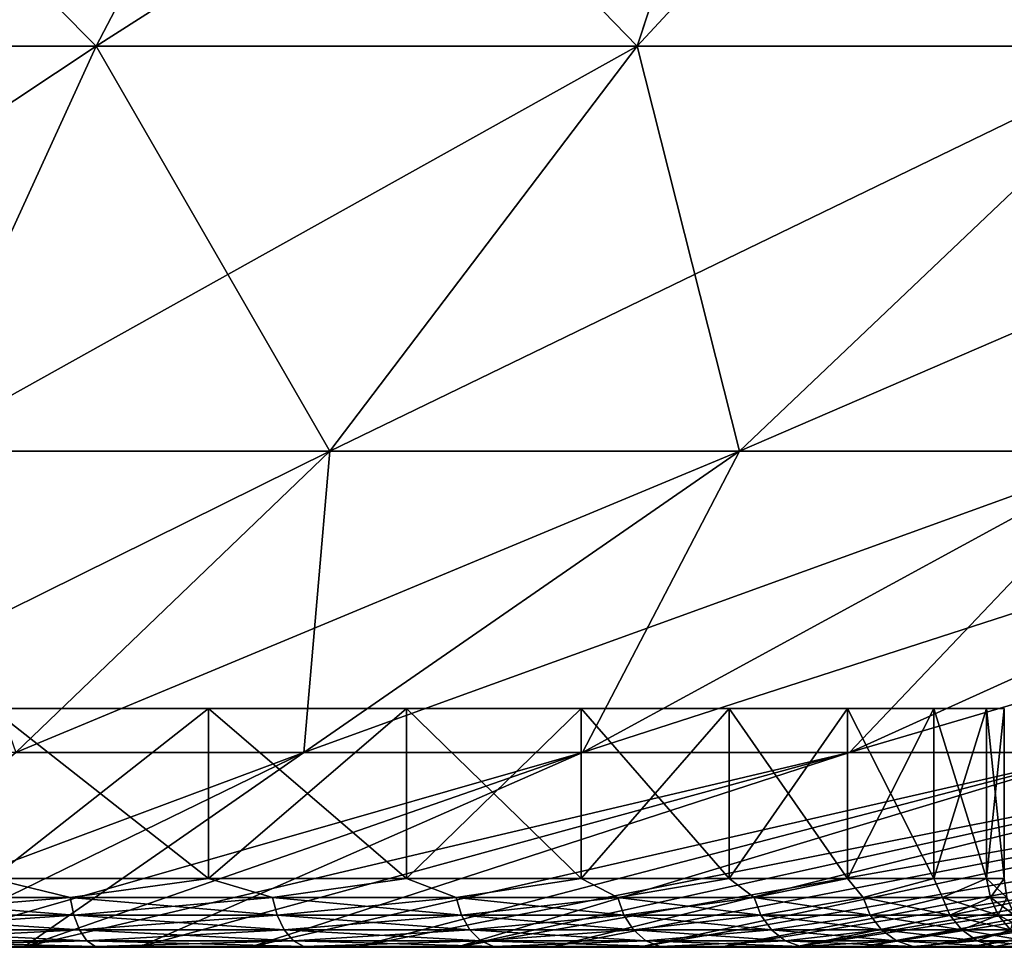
# Model space of a CAD drawing. Header units: metres. Extents: x -109 to 109, y -505 to 40.
# Tile 72 of 256: x -74.34 to -71.5, y -108.23 to -105.55. Entities that reach past the tile are written whole.
import ezdxf

# ---------------------------------------------------------------- set-up
doc = ezdxf.new("R2010")
doc.units = ezdxf.units.M
doc.layers.add('solid_K244224000C74', color=7, linetype='CONTINUOUS')

msp = doc.modelspace()

# ---------------------------------------------------------------- linework, layer by layer
at = {"layer": 'solid_K244224000C74'}
for points in [[(-71.211044, -104.168777, -19.65679), (-71.0327, -105.622948, -15.796722), (-72.559029, -105.622948, -16.244894)], [(-72.142059, -104.35881, -19.441658), (-71.211044, -104.168777, -19.65679), (-72.559029, -105.622948, -16.244894)], [(-71.211044, -104.168777, 19.65679), (-72.559029, -105.622948, 16.244894), (-71.0327, -105.622948, 15.796722)], [(-71.211044, -104.168777, 19.65679), (-72.142067, -104.35881, 19.441656), (-72.559029, -105.622948, 16.244894)], [(-72.142059, -104.35881, -19.441658), (-72.559029, -105.622948, -16.244894), (-74.121056, -105.622948, -16.545948)], [(-73.574448, -104.576103, -19.194635), (-72.142059, -104.35881, -19.441658), (-74.121056, -105.622948, -16.545948)], [(-72.142067, -104.35881, 19.441656), (-73.574448, -104.576103, 19.194635), (-72.559029, -105.622948, 16.244894)], [(-75.028831, -104.70752, -19.044703), (-73.574448, -104.576103, -19.194635), (-74.121056, -105.622948, -16.545948)], [(-73.574448, -104.576103, 19.194635), (-75.028831, -104.70752, 19.044703), (-74.121056, -105.622948, 16.545948)], [(-73.574448, -104.576103, 19.194635), (-74.121056, -105.622948, 16.545948), (-72.559029, -105.622948, 16.244894)], [(-75.028831, -104.70752, -19.044703), (-74.121056, -105.622948, -16.545948), (-75.704613, -105.622948, -16.697161)], [(-75.028831, -104.70752, 19.044703), (-75.704613, -105.622948, 16.697161), (-74.121056, -105.622948, 16.545948)], [(-74.121056, -105.622948, -16.545948), (-74.656784, -106.793419, -12.819849), (-75.883736, -106.793419, -12.937008)], [(-75.704613, -105.622948, -16.697161), (-74.121056, -105.622948, -16.545948), (-75.883736, -106.793419, -12.937008)], [(-74.121056, -105.622948, 16.545948), (-75.704613, -105.622948, 16.697161), (-74.656784, -106.793419, 12.819849)], [(-72.559029, -105.622948, -16.244894), (-73.446526, -106.793419, -12.586591), (-74.656784, -106.793419, -12.819849)], [(-74.121056, -105.622948, -16.545948), (-72.559029, -105.622948, -16.244894), (-74.656784, -106.793419, -12.819849)], [(-74.121056, -105.622948, 16.545948), (-74.656784, -106.793419, 12.819849), (-73.446526, -106.793419, 12.586591)], [(-72.559029, -105.622948, 16.244894), (-74.121056, -105.622948, 16.545948), (-73.446526, -106.793419, 12.586591)], [(-71.0327, -105.622948, -15.796722), (-72.263924, -106.793419, -12.239347), (-73.446526, -106.793419, -12.586591)], [(-72.559029, -105.622948, -16.244894), (-71.0327, -105.622948, -15.796722), (-73.446526, -106.793419, -12.586591)], [(-72.559029, -105.622948, 16.244894), (-73.446526, -106.793419, 12.586591), (-72.263924, -106.793419, 12.239347)], [(-71.0327, -105.622948, 15.796722), (-72.559029, -105.622948, 16.244894), (-72.263924, -106.793419, 12.239347)], [(-69.555885, -105.622948, -15.205494), (-71.119675, -106.793419, -11.78126), (-72.263924, -106.793419, -12.239347)], [(-71.0327, -105.622948, -15.796722), (-69.555885, -105.622948, -15.205494), (-72.263924, -106.793419, -12.239347)], [(-71.0327, -105.622948, 15.796722), (-72.263924, -106.793419, 12.239347), (-71.119675, -106.793419, 11.78126)], [(-73.446526, -106.793419, -12.586591), (-74.353004, -107.663673, -8.850045), (-75.203972, -107.663673, -9.014057)], [(-74.656784, -106.793419, -12.819849), (-73.446526, -106.793419, -12.586591), (-75.203972, -107.663673, -9.014057)], [(-73.446526, -106.793419, 12.586591), (-74.656784, -106.793419, 12.819849), (-74.353004, -107.663673, 8.850045)], [(-72.263924, -106.793419, -12.239347), (-73.521477, -107.663673, -8.605886), (-74.353004, -107.663673, -8.850045)], [(-73.446526, -106.793419, -12.586591), (-72.263924, -106.793419, -12.239347), (-74.353004, -107.663673, -8.850045)], [(-73.446526, -106.793419, 12.586591), (-74.353004, -107.663673, 8.850045), (-73.521477, -107.663673, 8.605886)], [(-71.119675, -106.793419, -11.78126), (-72.716919, -107.663673, -8.283792), (-73.521477, -107.663673, -8.605886)], [(-72.263924, -106.793419, -12.239347), (-71.119675, -106.793419, -11.78126), (-73.521477, -107.663673, -8.605886)], [(-72.263924, -106.793419, 12.239347), (-73.521477, -107.663673, 8.605886), (-72.716919, -107.663673, 8.283792)], [(-72.263924, -106.793419, 12.239347), (-73.446526, -106.793419, 12.586591), (-73.521477, -107.663673, 8.605886)], [(-70.024162, -106.793419, -11.216482), (-71.946625, -107.663673, -7.886677), (-72.716919, -107.663673, -8.283792)], [(-71.119675, -106.793419, -11.78126), (-70.024162, -106.793419, -11.216482), (-72.716919, -107.663673, -8.283792)], [(-71.119675, -106.793419, 11.78126), (-72.716919, -107.663673, 8.283792), (-71.946625, -107.663673, 7.886677)], [(-71.119675, -106.793419, 11.78126), (-72.263924, -106.793419, 12.239347), (-72.716919, -107.663673, 8.283792)], [(-68.987289, -106.793419, -10.550126), (-71.217567, -107.663673, -7.41814), (-71.946625, -107.663673, -7.886677)], [(-70.024162, -106.793419, -11.216482), (-68.987289, -106.793419, -10.550126), (-71.946625, -107.663673, -7.886677)], [(-70.024162, -106.793419, 11.216482), (-71.946625, -107.663673, 7.886677), (-71.217567, -107.663673, 7.41814)], [(-70.024162, -106.793419, 11.216482), (-71.119675, -106.793419, 11.78126), (-71.946625, -107.663673, 7.886677)], [(-71.5, -107.537003), (-81.5, -107.537003), (-81.449112, -107.537003, -0.711501)], [(-71.550888, -107.537003, 0.711501), (-81.5, -107.537003), (-71.5, -107.537003)], [(-81.449112, -107.537003, 0.711501), (-81.5, -107.537003), (-71.550888, -107.537003, 0.711501)], [(-71.550888, -107.537003, -0.711501), (-81.449112, -107.537003, -0.711501), (-81.297508, -107.537003, -1.408403)], [(-71.5, -107.537003), (-81.449112, -107.537003, -0.711501), (-71.550888, -107.537003, -0.711501)], [(-81.449112, -107.537003, 0.711501), (-71.550888, -107.537003, 0.711501), (-71.702492, -107.537003, 1.408403)], [(-81.449112, -107.537003, 0.711501), (-71.702492, -107.537003, 1.408403), (-81.297508, -107.537003, 1.408403)], [(-71.702492, -107.537003, -1.408403), (-81.297508, -107.537003, -1.408403), (-81.048134, -107.537003, -2.077092)], [(-71.550888, -107.537003, -0.711501), (-81.297508, -107.537003, -1.408403), (-71.702492, -107.537003, -1.408403)], [(-81.297508, -107.537003, 1.408403), (-71.702492, -107.537003, 1.408403), (-71.951866, -107.537003, 2.077092)], [(-81.297508, -107.537003, 1.408403), (-71.951866, -107.537003, 2.077092), (-81.048134, -107.537003, 2.077092)], [(-71.951866, -107.537003, -2.077092), (-81.048134, -107.537003, -2.077092), (-80.706253, -107.537003, -2.703165)], [(-71.702492, -107.537003, -1.408403), (-81.048134, -107.537003, -2.077092), (-71.951866, -107.537003, -2.077092)], [(-81.048134, -107.537003, 2.077092), (-71.951866, -107.537003, 2.077092), (-72.293747, -107.537003, 2.703165)], [(-81.048134, -107.537003, 2.077092), (-72.293747, -107.537003, 2.703165), (-80.706253, -107.537003, 2.703165)], [(-72.293747, -107.537003, -2.703165), (-80.706253, -107.537003, -2.703165), (-80.27858, -107.537003, -3.274453)], [(-71.951866, -107.537003, -2.077092), (-80.706253, -107.537003, -2.703165), (-72.293747, -107.537003, -2.703165)], [(-80.706253, -107.537003, 2.703165), (-72.293747, -107.537003, 2.703165), (-72.72142, -107.537003, 3.274453)], [(-80.706253, -107.537003, 2.703165), (-72.72142, -107.537003, 3.274453), (-80.27858, -107.537003, 3.274453)], [(-72.72142, -107.537003, -3.274453), (-80.27858, -107.537003, -3.274453), (-79.774307, -107.537003, -3.778738)], [(-72.293747, -107.537003, -2.703165), (-80.27858, -107.537003, -3.274453), (-72.72142, -107.537003, -3.274453)], [(-80.27858, -107.537003, 3.274453), (-72.72142, -107.537003, 3.274453), (-73.225693, -107.537003, 3.778738)], [(-80.27858, -107.537003, 3.274453), (-73.225693, -107.537003, 3.778738), (-79.774307, -107.537003, 3.778738)], [(-73.225693, -107.537003, -3.778738), (-79.774307, -107.537003, -3.778738), (-79.202995, -107.537003, -4.206398)], [(-72.72142, -107.537003, -3.274453), (-79.774307, -107.537003, -3.778738), (-73.225693, -107.537003, -3.778738)], [(-79.774307, -107.537003, 3.778738), (-73.225693, -107.537003, 3.778738), (-73.797005, -107.537003, 4.206398)], [(-79.774307, -107.537003, 3.778738), (-73.797005, -107.537003, 4.206398), (-79.202995, -107.537003, 4.206398)], [(-73.797005, -107.537003, -4.206398), (-79.202995, -107.537003, -4.206398), (-78.577263, -107.537003, -4.548069)], [(-73.225693, -107.537003, -3.778738), (-79.202995, -107.537003, -4.206398), (-73.797005, -107.537003, -4.206398)], [(-79.202995, -107.537003, 4.206398), (-73.797005, -107.537003, 4.206398), (-74.422737, -107.537003, 4.548069)], [(-73.797005, -107.537003, -4.206398), (-78.577263, -107.537003, -4.548069), (-74.422737, -107.537003, -4.548069)], [(-74.422951, -108.027771, 4.548172), (-74.422737, -107.537003, 4.548069), (-73.797005, -107.537003, 4.206398)], [(-73.796822, -108.027771, 4.206285), (-74.422951, -108.027771, 4.548172), (-73.797005, -107.537003, 4.206398)], [(-74.422913, -108.027771, -4.548153), (-73.796783, -108.027771, -4.206261), (-74.422737, -107.537003, -4.548069)], [(-73.796783, -108.027771, -4.206261), (-73.797005, -107.537003, -4.206398), (-74.422737, -107.537003, -4.548069)], [(-73.225685, -108.027771, -3.778739), (-73.225693, -107.537003, -3.778738), (-73.797005, -107.537003, -4.206398)], [(-73.796783, -108.027771, -4.206261), (-73.225685, -108.027771, -3.778739), (-73.797005, -107.537003, -4.206398)], [(-73.796822, -108.027771, 4.206285), (-73.797005, -107.537003, 4.206398), (-73.225693, -107.537003, 3.778738)], [(-73.225723, -108.027771, 3.778769), (-73.796822, -108.027771, 4.206285), (-73.225693, -107.537003, 3.778738)], [(-73.225723, -108.027771, 3.778769), (-73.225693, -107.537003, 3.778738), (-72.72142, -107.537003, 3.274453)], [(-72.721275, -108.027771, 3.274328), (-73.225723, -108.027771, 3.778769), (-72.72142, -107.537003, 3.274453)], [(-72.721245, -108.027771, -3.274296), (-72.72142, -107.537003, -3.274453), (-73.225693, -107.537003, -3.778738)], [(-73.225685, -108.027771, -3.778739), (-72.721245, -108.027771, -3.274296), (-73.225693, -107.537003, -3.778738)], [(-72.293732, -108.027771, -2.703198), (-72.293747, -107.537003, -2.703165), (-72.72142, -107.537003, -3.274453)], [(-72.721245, -108.027771, -3.274296), (-72.293732, -108.027771, -2.703198), (-72.72142, -107.537003, -3.274453)], [(-72.721275, -108.027771, 3.274328), (-72.72142, -107.537003, 3.274453), (-72.293747, -107.537003, 2.703165)], [(-72.293755, -108.027771, 2.703236), (-72.721275, -108.027771, 3.274328), (-72.293747, -107.537003, 2.703165)], [(-72.293755, -108.027771, 2.703236), (-72.293747, -107.537003, 2.703165), (-71.951866, -107.537003, 2.077092)], [(-71.951859, -108.027771, 2.077114), (-72.293755, -108.027771, 2.703236), (-71.951866, -107.537003, 2.077092)], [(-71.951836, -108.027771, -2.07707), (-71.951866, -107.537003, -2.077092), (-72.293747, -107.537003, -2.703165)], [(-72.293732, -108.027771, -2.703198), (-71.951836, -108.027771, -2.07707), (-72.293747, -107.537003, -2.703165)], [(-71.702538, -108.027771, -1.408659), (-71.702492, -107.537003, -1.408403), (-71.951866, -107.537003, -2.077092)], [(-71.951836, -108.027771, -2.07707), (-71.702538, -108.027771, -1.408659), (-71.951866, -107.537003, -2.077092)], [(-71.951859, -108.027771, 2.077114), (-71.951866, -107.537003, 2.077092), (-71.702492, -107.537003, 1.408403)], [(-71.702545, -108.027771, 1.408693), (-71.951859, -108.027771, 2.077114), (-71.702492, -107.537003, 1.408403)], [(-71.702545, -108.027771, 1.408693), (-71.702492, -107.537003, 1.408403), (-71.550888, -107.537003, 0.711501)], [(-71.550896, -108.027771, 0.711585), (-71.702545, -108.027771, 1.408693), (-71.550888, -107.537003, 0.711501)], [(-71.702538, -108.027771, -1.408659), (-71.550896, -108.027771, -0.711572), (-71.702492, -107.537003, -1.408403)], [(-71.550896, -108.027771, -0.711572), (-71.550888, -107.537003, -0.711501), (-71.702492, -107.537003, -1.408403)], [(-71.550896, -108.027771, -0.711572), (-71.5, -108.027771), (-71.550888, -107.537003, -0.711501)], [(-71.550896, -108.027771, 0.711585), (-71.5, -107.537003), (-71.5, -108.027771)], [(-71.550896, -108.027771, 0.711585), (-71.550888, -107.537003, 0.711501), (-71.5, -107.537003)], [(-71.5, -108.027771), (-71.5, -107.537003), (-71.550888, -107.537003, -0.711501)], [(-75.029137, -108.226677, 5.009409), (-73.521477, -107.663673, 8.605886), (-74.353004, -107.663673, 8.850045)], [(-75.029137, -108.226677, 5.009409), (-74.675514, -108.226677, 4.891716), (-73.521477, -107.663673, 8.605886)], [(-75.029068, -108.226677, -5.009391), (-74.353004, -107.663673, -8.850045), (-73.521477, -107.663673, -8.605886)], [(-74.675453, -108.226677, -4.891693), (-75.029068, -108.226677, -5.009391), (-73.521477, -107.663673, -8.605886)], [(-74.675514, -108.226677, 4.891716), (-74.331192, -108.226677, 4.749095), (-73.521477, -107.663673, 8.605886)], [(-74.675453, -108.226677, -4.891693), (-73.521477, -107.663673, -8.605886), (-72.716919, -107.663673, -8.283792)], [(-74.331131, -108.226677, -4.749068), (-74.675453, -108.226677, -4.891693), (-72.716919, -107.663673, -8.283792)], [(-74.331192, -108.226677, 4.749095), (-72.716919, -107.663673, 8.283792), (-73.521477, -107.663673, 8.605886)], [(-74.331192, -108.226677, 4.749095), (-73.997925, -108.226677, 4.582274), (-72.716919, -107.663673, 8.283792)], [(-74.331131, -108.226677, -4.749068), (-72.716919, -107.663673, -8.283792), (-71.946625, -107.663673, -7.886677)], [(-73.997864, -108.226677, -4.582243), (-74.331131, -108.226677, -4.749068), (-71.946625, -107.663673, -7.886677)], [(-73.997925, -108.226677, 4.582274), (-71.946625, -107.663673, 7.886677), (-72.716919, -107.663673, 8.283792)], [(-73.997925, -108.226677, 4.582274), (-73.677399, -108.226677, 4.392103), (-71.946625, -107.663673, 7.886677)], [(-73.677345, -108.226677, -4.392066), (-73.997864, -108.226677, -4.582243), (-71.946625, -107.663673, -7.886677)], [(-73.677399, -108.226677, 4.392103), (-71.217567, -107.663673, 7.41814), (-71.946625, -107.663673, 7.886677)], [(-73.677399, -108.226677, 4.392103), (-73.371262, -108.226677, 4.179549), (-71.217567, -107.663673, 7.41814)], [(-73.677345, -108.226677, -4.392066), (-71.946625, -107.663673, -7.886677), (-71.217567, -107.663673, -7.41814)], [(-73.371208, -108.226677, -4.179508), (-73.677345, -108.226677, -4.392066), (-71.217567, -107.663673, -7.41814)], [(-73.371262, -108.226677, 4.179549), (-73.08107, -108.226677, 3.945697), (-71.217567, -107.663673, 7.41814)], [(-73.371208, -108.226677, -4.179508), (-71.217567, -107.663673, -7.41814), (-70.536346, -107.663673, -6.882423)], [(-73.081017, -108.226677, -3.945652), (-73.371208, -108.226677, -4.179508), (-70.536346, -107.663673, -6.882423)], [(-73.08107, -108.226677, 3.945697), (-70.536346, -107.663673, 6.882423), (-71.217567, -107.663673, 7.41814)], [(-73.08107, -108.226677, 3.945697), (-72.808296, -108.226677, 3.691739), (-70.536346, -107.663673, 6.882423)], [(-73.081017, -108.226677, -3.945652), (-70.536346, -107.663673, -6.882423), (-69.909134, -107.663673, -6.284378)], [(-72.80825, -108.226677, -3.691692), (-73.081017, -108.226677, -3.945652), (-69.909134, -107.663673, -6.284378)], [(-72.808296, -108.226677, 3.691739), (-69.909134, -107.663673, 6.284378), (-70.536346, -107.663673, 6.882423)], [(-72.808296, -108.226677, 3.691739), (-72.554337, -108.226677, 3.41897), (-69.909134, -107.663673, 6.284378)], [(-72.554291, -108.226677, -3.418922), (-72.80825, -108.226677, -3.691692), (-69.909134, -107.663673, -6.284378)], [(-72.554337, -108.226677, 3.41897), (-69.341614, -107.663673, 5.62942), (-69.909134, -107.663673, 6.284378)], [(-72.554337, -108.226677, 3.41897), (-72.32048, -108.226677, 3.128781), (-69.341614, -107.663673, 5.62942)], [(-72.554291, -108.226677, -3.418922), (-69.909134, -107.663673, -6.284378), (-69.341614, -107.663673, -5.62942)], [(-72.320442, -108.226677, -3.12873), (-72.554291, -108.226677, -3.418922), (-69.341614, -107.663673, -5.62942)], [(-72.32048, -108.226677, 3.128781), (-72.107925, -108.226677, 2.822647), (-69.341614, -107.663673, 5.62942)], [(-72.320442, -108.226677, -3.12873), (-69.341614, -107.663673, -5.62942), (-68.838913, -107.663673, -4.923481)], [(-72.107895, -108.226677, -2.822592), (-72.320442, -108.226677, -3.12873), (-68.838913, -107.663673, -4.923481)], [(-72.107925, -108.226677, 2.822647), (-68.838913, -107.663673, 4.923481), (-69.341614, -107.663673, 5.62942)], [(-72.107925, -108.226677, 2.822647), (-71.917755, -108.226677, 2.50213), (-68.838913, -107.663673, 4.923481)], [(-72.107895, -108.226677, -2.822592), (-68.838913, -107.663673, -4.923481), (-68.405594, -107.663673, -4.172955)], [(-71.917717, -108.226677, -2.502067), (-72.107895, -108.226677, -2.822592), (-68.405594, -107.663673, -4.172955)], [(-71.917755, -108.226677, 2.50213), (-68.405594, -107.663673, 4.172955), (-68.838913, -107.663673, 4.923481)], [(-71.917755, -108.226677, 2.50213), (-71.750931, -108.226677, 2.168857), (-68.405594, -107.663673, 4.172955)], [(-71.7509, -108.226677, -2.16879), (-71.917717, -108.226677, -2.502067), (-68.405594, -107.663673, -4.172955)], [(-71.750931, -108.226677, 2.168857), (-68.045586, -107.663673, 3.384637), (-68.405594, -107.663673, 4.172955)], [(-71.750931, -108.226677, 2.168857), (-71.608299, -108.226677, 1.824528), (-68.045586, -107.663673, 3.384637)], [(-71.7509, -108.226677, -2.16879), (-68.405594, -107.663673, -4.172955), (-68.045586, -107.663673, -3.384637)], [(-71.608276, -108.226677, -1.82446), (-71.7509, -108.226677, -2.16879), (-68.045586, -107.663673, -3.384637)], [(-71.608299, -108.226677, 1.824528), (-71.490601, -108.226677, 1.470895), (-68.045586, -107.663673, 3.384637)], [(-71.608276, -108.226677, -1.82446), (-68.045586, -107.663673, -3.384637), (-67.762138, -107.663673, -2.565668)], [(-71.490585, -108.226677, -1.470834), (-71.608276, -108.226677, -1.82446), (-67.762138, -107.663673, -2.565668)], [(-74.196136, -108.08268, -4.446249), (-74.422913, -108.027771, -4.548153), (-74.823029, -108.08268, -4.718546)], [(-74.823029, -108.08268, 4.718546), (-74.422951, -108.027771, 4.548172), (-74.196136, -108.08268, 4.446249)], [(-74.196136, -108.08268, 4.446249), (-74.422951, -108.027771, 4.548172), (-73.796822, -108.027771, 4.206285)], [(-74.196136, -108.08268, -4.446249), (-73.796783, -108.027771, -4.206261), (-74.422913, -108.027771, -4.548153)], [(-73.612167, -108.08268, -4.091128), (-73.796783, -108.027771, -4.206261), (-74.196136, -108.08268, -4.446249)], [(-74.196136, -108.08268, 4.446249), (-73.796822, -108.027771, 4.206285), (-73.612167, -108.08268, 4.091128)], [(-73.612167, -108.08268, 4.091128), (-73.796822, -108.027771, 4.206285), (-73.225723, -108.027771, 3.778769)], [(-73.612167, -108.08268, -4.091128), (-73.225685, -108.027771, -3.778739), (-73.796783, -108.027771, -4.206261)], [(-73.081985, -108.08268, -3.659796), (-73.225685, -108.027771, -3.778739), (-73.612167, -108.08268, -4.091128)], [(-73.612167, -108.08268, 4.091128), (-73.225723, -108.027771, 3.778769), (-73.081985, -108.08268, 3.659796)], [(-73.081985, -108.08268, 3.659796), (-73.225723, -108.027771, 3.778769), (-72.721275, -108.027771, 3.274328)], [(-73.081985, -108.08268, -3.659796), (-72.721245, -108.027771, -3.274296), (-73.225685, -108.027771, -3.778739)], [(-72.615479, -108.08268, -3.16029), (-72.721245, -108.027771, -3.274296), (-73.081985, -108.08268, -3.659796)], [(-73.081985, -108.08268, 3.659796), (-72.721275, -108.027771, 3.274328), (-72.615479, -108.08268, 3.16029)], [(-72.615479, -108.08268, 3.16029), (-72.721275, -108.027771, 3.274328), (-72.293755, -108.027771, 2.703236)], [(-72.615479, -108.08268, -3.16029), (-72.293732, -108.027771, -2.703198), (-72.721245, -108.027771, -3.274296)], [(-72.221336, -108.08268, -2.601913), (-72.293732, -108.027771, -2.703198), (-72.615479, -108.08268, -3.16029)], [(-72.615479, -108.08268, 3.16029), (-72.293755, -108.027771, 2.703236), (-72.221336, -108.08268, 2.601913)], [(-72.221336, -108.08268, 2.601913), (-72.293755, -108.027771, 2.703236), (-71.951859, -108.027771, 2.077114)], [(-72.221336, -108.08268, -2.601913), (-71.951836, -108.027771, -2.07707), (-72.293732, -108.027771, -2.703198)], [(-71.906891, -108.08268, -1.995067), (-71.951836, -108.027771, -2.07707), (-72.221336, -108.08268, -2.601913)], [(-72.221336, -108.08268, 2.601913), (-71.951859, -108.027771, 2.077114), (-71.906891, -108.08268, 1.995067)], [(-71.906891, -108.08268, 1.995067), (-71.951859, -108.027771, 2.077114), (-71.702545, -108.027771, 1.408693)], [(-71.906891, -108.08268, -1.995067), (-71.702538, -108.027771, -1.408659), (-71.951836, -108.027771, -2.07707)], [(-71.678017, -108.08268, -1.351057), (-71.702538, -108.027771, -1.408659), (-71.906891, -108.08268, -1.995067)], [(-71.906891, -108.08268, 1.995067), (-71.702545, -108.027771, 1.408693), (-71.678017, -108.08268, 1.351057)], [(-71.678017, -108.08268, 1.351057), (-71.702545, -108.027771, 1.408693), (-71.550896, -108.027771, 0.711585)], [(-71.678017, -108.08268, -1.351057), (-71.550896, -108.027771, -0.711572), (-71.702538, -108.027771, -1.408659)], [(-71.538956, -108.08268, -0.68188), (-71.550896, -108.027771, -0.711572), (-71.678017, -108.08268, -1.351057)], [(-71.678017, -108.08268, 1.351057), (-71.550896, -108.027771, 0.711585), (-71.538956, -108.08268, 0.68188)], [(-71.492317, -108.08268), (-71.5, -108.027771), (-71.550896, -108.027771, -0.711572)], [(-71.538956, -108.08268, 0.68188), (-71.550896, -108.027771, 0.711585), (-71.5, -108.027771)], [(-71.538956, -108.08268, -0.68188), (-71.492317, -108.08268), (-71.550896, -108.027771, -0.711572)], [(-71.538956, -108.08268, 0.68188), (-71.5, -108.027771), (-71.492317, -108.08268)], [(-74.823029, -108.08268, 4.718546), (-74.196136, -108.08268, 4.446249), (-74.815453, -108.133606, 4.739853)], [(-74.823029, -108.08268, -4.718546), (-74.815453, -108.133606, -4.739853), (-74.185738, -108.133606, -4.466327)], [(-74.196136, -108.08268, -4.446249), (-74.823029, -108.08268, -4.718546), (-74.185738, -108.133606, -4.466327)], [(-74.196136, -108.08268, 4.446249), (-74.185738, -108.133606, 4.466327), (-74.815453, -108.133606, 4.739853)], [(-74.196136, -108.08268, 4.446249), (-73.612167, -108.08268, 4.091128), (-74.185738, -108.133606, 4.466327)], [(-74.196136, -108.08268, -4.446249), (-74.185738, -108.133606, -4.466327), (-73.599129, -108.133606, -4.109602)], [(-73.612167, -108.08268, -4.091128), (-74.196136, -108.08268, -4.446249), (-73.599129, -108.133606, -4.109602)], [(-73.612167, -108.08268, 4.091128), (-73.599129, -108.133606, 4.109602), (-74.185738, -108.133606, 4.466327)], [(-73.612167, -108.08268, 4.091128), (-73.081985, -108.08268, 3.659796), (-73.599129, -108.133606, 4.109602)], [(-73.612167, -108.08268, -4.091128), (-73.599129, -108.133606, -4.109602), (-73.066551, -108.133606, -3.676322)], [(-73.081985, -108.08268, -3.659796), (-73.612167, -108.08268, -4.091128), (-73.066551, -108.133606, -3.676322)], [(-73.081985, -108.08268, 3.659796), (-73.066551, -108.133606, 3.676322), (-73.599129, -108.133606, 4.109602)], [(-73.081985, -108.08268, 3.659796), (-72.615479, -108.08268, 3.16029), (-73.066551, -108.133606, 3.676322)], [(-73.081985, -108.08268, -3.659796), (-73.066551, -108.133606, -3.676322), (-72.597939, -108.133606, -3.17456)], [(-72.615479, -108.08268, -3.16029), (-73.081985, -108.08268, -3.659796), (-72.597939, -108.133606, -3.17456)], [(-72.615479, -108.08268, 3.16029), (-72.597939, -108.133606, 3.17456), (-73.066551, -108.133606, 3.676322)], [(-72.615479, -108.08268, 3.16029), (-72.221336, -108.08268, 2.601913), (-72.597939, -108.133606, 3.17456)], [(-72.615479, -108.08268, -3.16029), (-72.597939, -108.133606, -3.17456), (-72.202019, -108.133606, -2.613662)], [(-72.221336, -108.08268, -2.601913), (-72.615479, -108.08268, -3.16029), (-72.202019, -108.133606, -2.613662)], [(-72.221336, -108.08268, 2.601913), (-72.202019, -108.133606, 2.613662), (-72.597939, -108.133606, 3.17456)], [(-72.221336, -108.08268, 2.601913), (-71.906891, -108.08268, 1.995067), (-72.202019, -108.133606, 2.613662)], [(-72.221336, -108.08268, -2.601913), (-72.202019, -108.133606, -2.613662), (-71.886154, -108.133606, -2.004076)], [(-71.906891, -108.08268, -1.995067), (-72.221336, -108.08268, -2.601913), (-71.886154, -108.133606, -2.004076)], [(-71.906891, -108.08268, 1.995067), (-71.886154, -108.133606, 2.004076), (-72.202019, -108.133606, 2.613662)], [(-71.906891, -108.08268, 1.995067), (-71.678017, -108.08268, 1.351057), (-71.886154, -108.133606, 2.004076)], [(-71.906891, -108.08268, -1.995067), (-71.886154, -108.133606, -2.004076), (-71.656242, -108.133606, -1.357158)], [(-71.678017, -108.08268, -1.351057), (-71.906891, -108.08268, -1.995067), (-71.656242, -108.133606, -1.357158)], [(-71.678017, -108.08268, 1.351057), (-71.656242, -108.133606, 1.357158), (-71.886154, -108.133606, 2.004076)], [(-71.678017, -108.08268, 1.351057), (-71.538956, -108.08268, 0.68188), (-71.656242, -108.133606, 1.357158)], [(-71.678017, -108.08268, -1.351057), (-71.656242, -108.133606, -1.357158), (-71.516556, -108.133606, -0.684959)], [(-71.538956, -108.08268, -0.68188), (-71.678017, -108.08268, -1.351057), (-71.516556, -108.133606, -0.684959)], [(-71.538956, -108.08268, 0.68188), (-71.516556, -108.133606, 0.684959), (-71.656242, -108.133606, 1.357158)], [(-71.538956, -108.08268, -0.68188), (-71.469704, -108.133606), (-71.492317, -108.08268)], [(-71.538956, -108.08268, -0.68188), (-71.516556, -108.133606, -0.684959), (-71.469704, -108.133606)], [(-71.538956, -108.08268, 0.68188), (-71.492317, -108.08268), (-71.516556, -108.133606, 0.684959)], [(-71.492317, -108.08268), (-71.469704, -108.133606), (-71.516556, -108.133606, 0.684959)], [(-74.815453, -108.133606, 4.739853), (-74.185738, -108.133606, 4.466327), (-74.803474, -108.176315, 4.773571)], [(-74.815453, -108.133606, -4.739853), (-74.803474, -108.176315, -4.773571), (-74.169273, -108.176315, -4.4981)], [(-74.185738, -108.133606, -4.466327), (-74.815453, -108.133606, -4.739853), (-74.169273, -108.176315, -4.4981)], [(-74.185738, -108.133606, 4.466327), (-74.169273, -108.176315, 4.4981), (-74.803474, -108.176315, 4.773571)], [(-74.185738, -108.133606, 4.466327), (-73.599129, -108.133606, 4.109602), (-74.169273, -108.176315, 4.4981)], [(-74.185738, -108.133606, -4.466327), (-74.169273, -108.176315, -4.4981), (-73.578491, -108.176315, -4.138837)], [(-73.599129, -108.133606, -4.109602), (-74.185738, -108.133606, -4.466327), (-73.578491, -108.176315, -4.138837)], [(-73.599129, -108.133606, 4.109602), (-73.578491, -108.176315, 4.138837), (-74.169273, -108.176315, 4.4981)], [(-73.599129, -108.133606, 4.109602), (-73.066551, -108.133606, 3.676322), (-73.578491, -108.176315, 4.138837)], [(-73.599129, -108.133606, -4.109602), (-73.578491, -108.176315, -4.138837), (-73.04213, -108.176315, -3.702475)], [(-73.066551, -108.133606, -3.676322), (-73.599129, -108.133606, -4.109602), (-73.04213, -108.176315, -3.702475)], [(-73.066551, -108.133606, 3.676322), (-73.04213, -108.176315, 3.702475), (-73.578491, -108.176315, 4.138837)], [(-73.066551, -108.133606, 3.676322), (-72.597939, -108.133606, 3.17456), (-73.04213, -108.176315, 3.702475)], [(-73.066551, -108.133606, -3.676322), (-73.04213, -108.176315, -3.702475), (-72.570183, -108.176315, -3.197144)], [(-72.597939, -108.133606, -3.17456), (-73.066551, -108.133606, -3.676322), (-72.570183, -108.176315, -3.197144)], [(-72.597939, -108.133606, 3.17456), (-72.570183, -108.176315, 3.197144), (-73.04213, -108.176315, 3.702475)], [(-72.597939, -108.133606, 3.17456), (-72.202019, -108.133606, 2.613662), (-72.570183, -108.176315, 3.197144)], [(-72.597939, -108.133606, -3.17456), (-72.570183, -108.176315, -3.197144), (-72.17144, -108.176315, -2.632255)], [(-72.202019, -108.133606, -2.613662), (-72.597939, -108.133606, -3.17456), (-72.17144, -108.176315, -2.632255)], [(-72.202019, -108.133606, 2.613662), (-72.17144, -108.176315, 2.632255), (-72.570183, -108.176315, 3.197144)], [(-72.202019, -108.133606, 2.613662), (-71.886154, -108.133606, 2.004076), (-72.17144, -108.176315, 2.632255)], [(-72.202019, -108.133606, -2.613662), (-72.17144, -108.176315, -2.632255), (-71.853333, -108.176315, -2.018333)], [(-71.886154, -108.133606, -2.004076), (-72.202019, -108.133606, -2.613662), (-71.853333, -108.176315, -2.018333)], [(-71.886154, -108.133606, 2.004076), (-71.853333, -108.176315, 2.018333), (-72.17144, -108.176315, 2.632255)], [(-71.886154, -108.133606, 2.004076), (-71.656242, -108.133606, 1.357158), (-71.853333, -108.176315, 2.018333)], [(-71.886154, -108.133606, -2.004076), (-71.853333, -108.176315, -2.018333), (-71.62178, -108.176315, -1.366813)], [(-71.656242, -108.133606, -1.357158), (-71.886154, -108.133606, -2.004076), (-71.62178, -108.176315, -1.366813)], [(-71.656242, -108.133606, 1.357158), (-71.62178, -108.176315, 1.366813), (-71.853333, -108.176315, 2.018333)], [(-71.656242, -108.133606, 1.357158), (-71.516556, -108.133606, 0.684959), (-71.62178, -108.176315, 1.366813)], [(-71.656242, -108.133606, -1.357158), (-71.62178, -108.176315, -1.366813), (-71.481102, -108.176315, -0.689831)], [(-71.516556, -108.133606, -0.684959), (-71.656242, -108.133606, -1.357158), (-71.481102, -108.176315, -0.689831)], [(-71.516556, -108.133606, 0.684959), (-71.481102, -108.176315, 0.689831), (-71.62178, -108.176315, 1.366813)], [(-71.516556, -108.133606, -0.684959), (-71.433914, -108.176315), (-71.469704, -108.133606)], [(-71.516556, -108.133606, -0.684959), (-71.481102, -108.176315, -0.689831), (-71.433914, -108.176315)], [(-71.516556, -108.133606, 0.684959), (-71.469704, -108.133606), (-71.481102, -108.176315, 0.689831)], [(-74.803474, -108.176315, 4.773571), (-74.169273, -108.176315, 4.4981), (-74.78801, -108.207497, 4.817085)], [(-74.803474, -108.176315, -4.773571), (-74.78801, -108.207497, -4.817085), (-74.148026, -108.207497, -4.539102)], [(-74.169273, -108.176315, -4.4981), (-74.803474, -108.176315, -4.773571), (-74.148026, -108.207497, -4.539102)], [(-74.169273, -108.176315, 4.4981), (-74.148026, -108.207497, 4.539102), (-74.78801, -108.207497, 4.817085)], [(-74.169273, -108.176315, 4.4981), (-73.578491, -108.176315, 4.138837), (-74.148026, -108.207497, 4.539102)], [(-74.169273, -108.176315, -4.4981), (-74.148026, -108.207497, -4.539102), (-73.551857, -108.207497, -4.176564)], [(-73.578491, -108.176315, -4.138837), (-74.169273, -108.176315, -4.4981), (-73.551857, -108.207497, -4.176564)], [(-73.578491, -108.176315, 4.138837), (-73.551857, -108.207497, 4.176564), (-74.148026, -108.207497, 4.539102)], [(-73.578491, -108.176315, 4.138837), (-73.04213, -108.176315, 3.702475), (-73.551857, -108.207497, 4.176564)], [(-73.578491, -108.176315, -4.138837), (-73.551857, -108.207497, -4.176564), (-73.010612, -108.207497, -3.736225)], [(-73.04213, -108.176315, -3.702475), (-73.578491, -108.176315, -4.138837), (-73.010612, -108.207497, -3.736225)], [(-73.04213, -108.176315, 3.702475), (-73.010612, -108.207497, 3.736225), (-73.551857, -108.207497, 4.176564)], [(-73.04213, -108.176315, 3.702475), (-72.570183, -108.176315, 3.197144), (-73.010612, -108.207497, 3.736225)], [(-73.04213, -108.176315, -3.702475), (-73.010612, -108.207497, -3.736225), (-72.534363, -108.207497, -3.226287)], [(-72.570183, -108.176315, -3.197144), (-73.04213, -108.176315, -3.702475), (-72.534363, -108.207497, -3.226287)], [(-72.570183, -108.176315, 3.197144), (-72.534363, -108.207497, 3.226287), (-73.010612, -108.207497, 3.736225)], [(-72.570183, -108.176315, 3.197144), (-72.17144, -108.176315, 2.632255), (-72.534363, -108.207497, 3.226287)], [(-72.570183, -108.176315, -3.197144), (-72.534363, -108.207497, -3.226287), (-72.131981, -108.207497, -2.656249)], [(-72.17144, -108.176315, -2.632255), (-72.570183, -108.176315, -3.197144), (-72.131981, -108.207497, -2.656249)], [(-72.17144, -108.176315, 2.632255), (-72.131981, -108.207497, 2.656249), (-72.534363, -108.207497, 3.226287)], [(-72.17144, -108.176315, 2.632255), (-71.853333, -108.176315, 2.018333), (-72.131981, -108.207497, 2.656249)], [(-72.17144, -108.176315, -2.632255), (-72.131981, -108.207497, -2.656249), (-71.810974, -108.207497, -2.036731)], [(-71.853333, -108.176315, -2.018333), (-72.17144, -108.176315, -2.632255), (-71.810974, -108.207497, -2.036731)], [(-71.853333, -108.176315, 2.018333), (-71.810974, -108.207497, 2.036731), (-72.131981, -108.207497, 2.656249)], [(-71.853333, -108.176315, 2.018333), (-71.62178, -108.176315, 1.366813), (-71.810974, -108.207497, 2.036731)], [(-71.853333, -108.176315, -2.018333), (-71.810974, -108.207497, -2.036731), (-71.577316, -108.207497, -1.379272)], [(-71.62178, -108.176315, -1.366813), (-71.853333, -108.176315, -2.018333), (-71.577316, -108.207497, -1.379272)], [(-71.62178, -108.176315, 1.366813), (-71.577316, -108.207497, 1.379272), (-71.810974, -108.207497, 2.036731)], [(-71.62178, -108.176315, 1.366813), (-71.481102, -108.176315, 0.689831), (-71.577316, -108.207497, 1.379272)], [(-71.62178, -108.176315, -1.366813), (-71.577316, -108.207497, -1.379272), (-71.435356, -108.207497, -0.69612)], [(-71.481102, -108.176315, -0.689831), (-71.62178, -108.176315, -1.366813), (-71.435356, -108.207497, -0.69612)], [(-71.481102, -108.176315, 0.689831), (-71.435356, -108.207497, 0.69612), (-71.577316, -108.207497, 1.379272)], [(-74.78801, -108.207497, 4.817085), (-74.148026, -108.207497, 4.539102), (-74.770264, -108.224731, 4.867015)], [(-74.78801, -108.207497, -4.817085), (-74.770264, -108.224731, -4.867015), (-74.12365, -108.224731, -4.586151)], [(-74.148026, -108.207497, -4.539102), (-74.78801, -108.207497, -4.817085), (-74.12365, -108.224731, -4.586151)], [(-74.148026, -108.207497, 4.539102), (-74.12365, -108.224731, 4.586151), (-74.770264, -108.224731, 4.867015)], [(-74.770264, -108.224731, -4.867015), (-74.675453, -108.226677, -4.891693), (-74.331131, -108.226677, -4.749068)], [(-74.12365, -108.224731, -4.586151), (-74.770264, -108.224731, -4.867015), (-74.331131, -108.226677, -4.749068)], [(-74.770264, -108.224731, 4.867015), (-74.12365, -108.224731, 4.586151), (-74.675514, -108.226677, 4.891716)], [(-74.12365, -108.224731, 4.586151), (-74.331192, -108.226677, 4.749095), (-74.675514, -108.226677, 4.891716)], [(-74.12365, -108.224731, 4.586151), (-73.997925, -108.226677, 4.582274), (-74.331192, -108.226677, 4.749095)], [(-74.12365, -108.224731, -4.586151), (-74.331131, -108.226677, -4.749068), (-73.997864, -108.226677, -4.582243)], [(-74.148026, -108.207497, 4.539102), (-73.551857, -108.207497, 4.176564), (-74.12365, -108.224731, 4.586151)], [(-74.148026, -108.207497, -4.539102), (-74.12365, -108.224731, -4.586151), (-73.521301, -108.224731, -4.219855)], [(-73.551857, -108.207497, -4.176564), (-74.148026, -108.207497, -4.539102), (-73.521301, -108.224731, -4.219855)], [(-73.551857, -108.207497, 4.176564), (-73.521301, -108.224731, 4.219855), (-74.12365, -108.224731, 4.586151)], [(-74.12365, -108.224731, -4.586151), (-73.997864, -108.226677, -4.582243), (-73.677345, -108.226677, -4.392066)], [(-73.521301, -108.224731, -4.219855), (-74.12365, -108.224731, -4.586151), (-73.677345, -108.226677, -4.392066)], [(-74.12365, -108.224731, 4.586151), (-73.521301, -108.224731, 4.219855), (-73.997925, -108.226677, 4.582274)], [(-73.521301, -108.224731, 4.219855), (-73.677399, -108.226677, 4.392103), (-73.997925, -108.226677, 4.582274)], [(-73.521301, -108.224731, 4.219855), (-73.371262, -108.226677, 4.179549), (-73.677399, -108.226677, 4.392103)], [(-73.521301, -108.224731, -4.219855), (-73.677345, -108.226677, -4.392066), (-73.371208, -108.226677, -4.179508)], [(-73.551857, -108.207497, 4.176564), (-73.010612, -108.207497, 3.736225), (-73.521301, -108.224731, 4.219855)], [(-73.551857, -108.207497, -4.176564), (-73.521301, -108.224731, -4.219855), (-72.974442, -108.224731, -3.774952)], [(-73.010612, -108.207497, -3.736225), (-73.551857, -108.207497, -4.176564), (-72.974442, -108.224731, -3.774952)], [(-73.010612, -108.207497, 3.736225), (-72.974442, -108.224731, 3.774952), (-73.521301, -108.224731, 4.219855)], [(-73.521301, -108.224731, -4.219855), (-73.371208, -108.226677, -4.179508), (-73.081017, -108.226677, -3.945652)], [(-72.974442, -108.224731, -3.774952), (-73.521301, -108.224731, -4.219855), (-73.081017, -108.226677, -3.945652)], [(-73.521301, -108.224731, 4.219855), (-72.974442, -108.224731, 3.774952), (-73.371262, -108.226677, 4.179549)], [(-72.974442, -108.224731, 3.774952), (-73.08107, -108.226677, 3.945697), (-73.371262, -108.226677, 4.179549)], [(-72.974442, -108.224731, 3.774952), (-72.808296, -108.226677, 3.691739), (-73.08107, -108.226677, 3.945697)], [(-72.974442, -108.224731, -3.774952), (-73.081017, -108.226677, -3.945652), (-72.80825, -108.226677, -3.691692)], [(-73.010612, -108.207497, 3.736225), (-72.534363, -108.207497, 3.226287), (-72.974442, -108.224731, 3.774952)], [(-73.010612, -108.207497, -3.736225), (-72.974442, -108.224731, -3.774952), (-72.493256, -108.224731, -3.259728)], [(-72.534363, -108.207497, -3.226287), (-73.010612, -108.207497, -3.736225), (-72.493256, -108.224731, -3.259728)], [(-72.534363, -108.207497, 3.226287), (-72.493256, -108.224731, 3.259728), (-72.974442, -108.224731, 3.774952)], [(-72.974442, -108.224731, -3.774952), (-72.80825, -108.226677, -3.691692), (-72.554291, -108.226677, -3.418922)], [(-72.493256, -108.224731, -3.259728), (-72.974442, -108.224731, -3.774952), (-72.554291, -108.226677, -3.418922)], [(-72.974442, -108.224731, 3.774952), (-72.493256, -108.224731, 3.259728), (-72.808296, -108.226677, 3.691739)], [(-72.493256, -108.224731, 3.259728), (-72.554337, -108.226677, 3.41897), (-72.808296, -108.226677, 3.691739)], [(-72.493256, -108.224731, 3.259728), (-72.32048, -108.226677, 3.128781), (-72.554337, -108.226677, 3.41897)], [(-72.493256, -108.224731, -3.259728), (-72.554291, -108.226677, -3.418922), (-72.320442, -108.226677, -3.12873)], [(-72.534363, -108.207497, 3.226287), (-72.131981, -108.207497, 2.656249), (-72.493256, -108.224731, 3.259728)], [(-72.534363, -108.207497, -3.226287), (-72.493256, -108.224731, -3.259728), (-72.086708, -108.224731, -2.683782)], [(-72.131981, -108.207497, -2.656249), (-72.534363, -108.207497, -3.226287), (-72.086708, -108.224731, -2.683782)], [(-72.131981, -108.207497, 2.656249), (-72.086708, -108.224731, 2.683782), (-72.493256, -108.224731, 3.259728)], [(-72.493256, -108.224731, -3.259728), (-72.320442, -108.226677, -3.12873), (-72.107895, -108.226677, -2.822592)], [(-72.086708, -108.224731, -2.683782), (-72.493256, -108.224731, -3.259728), (-72.107895, -108.226677, -2.822592)], [(-72.493256, -108.224731, 3.259728), (-72.086708, -108.224731, 2.683782), (-72.32048, -108.226677, 3.128781)], [(-72.086708, -108.224731, 2.683782), (-72.107925, -108.226677, 2.822647), (-72.32048, -108.226677, 3.128781)], [(-72.131981, -108.207497, 2.656249), (-71.810974, -108.207497, 2.036731), (-72.086708, -108.224731, 2.683782)], [(-72.131981, -108.207497, -2.656249), (-72.086708, -108.224731, -2.683782), (-71.762375, -108.224731, -2.057842)], [(-71.810974, -108.207497, -2.036731), (-72.131981, -108.207497, -2.656249), (-71.762375, -108.224731, -2.057842)], [(-72.086708, -108.224731, 2.683782), (-71.917755, -108.226677, 2.50213), (-72.107925, -108.226677, 2.822647)], [(-72.086708, -108.224731, -2.683782), (-72.107895, -108.226677, -2.822592), (-71.917717, -108.226677, -2.502067)], [(-71.810974, -108.207497, 2.036731), (-71.762375, -108.224731, 2.057842), (-72.086708, -108.224731, 2.683782)], [(-72.086708, -108.224731, -2.683782), (-71.917717, -108.226677, -2.502067), (-71.7509, -108.226677, -2.16879)], [(-71.762375, -108.224731, -2.057842), (-72.086708, -108.224731, -2.683782), (-71.7509, -108.226677, -2.16879)], [(-72.086708, -108.224731, 2.683782), (-71.762375, -108.224731, 2.057842), (-71.917755, -108.226677, 2.50213)], [(-71.762375, -108.224731, 2.057842), (-71.750931, -108.226677, 2.168857), (-71.917755, -108.226677, 2.50213)], [(-71.810974, -108.207497, 2.036731), (-71.577316, -108.207497, 1.379272), (-71.762375, -108.224731, 2.057842)], [(-71.810974, -108.207497, -2.036731), (-71.762375, -108.224731, -2.057842), (-71.526291, -108.224731, -1.393568)], [(-71.577316, -108.207497, -1.379272), (-71.810974, -108.207497, -2.036731), (-71.526291, -108.224731, -1.393568)], [(-71.577316, -108.207497, 1.379272), (-71.526291, -108.224731, 1.393568), (-71.762375, -108.224731, 2.057842)], [(-71.762375, -108.224731, -2.057842), (-71.7509, -108.226677, -2.16879), (-71.608276, -108.226677, -1.82446)], [(-71.762375, -108.224731, -2.057842), (-71.608276, -108.226677, -1.82446), (-71.490585, -108.226677, -1.470834)], [(-71.526291, -108.224731, -1.393568), (-71.762375, -108.224731, -2.057842), (-71.490585, -108.226677, -1.470834)], [(-71.762375, -108.224731, 2.057842), (-71.608299, -108.226677, 1.824528), (-71.750931, -108.226677, 2.168857)], [(-71.762375, -108.224731, 2.057842), (-71.526291, -108.224731, 1.393568), (-71.608299, -108.226677, 1.824528)], [(-71.526291, -108.224731, 1.393568), (-71.490601, -108.226677, 1.470895), (-71.608299, -108.226677, 1.824528)], [(-71.577316, -108.207497, 1.379272), (-71.435356, -108.207497, 0.69612), (-71.526291, -108.224731, 1.393568)], [(-71.577316, -108.207497, -1.379272), (-71.526291, -108.224731, -1.393568), (-71.382858, -108.224731, -0.703335)], [(-71.435356, -108.207497, -0.69612), (-71.577316, -108.207497, -1.379272), (-71.382858, -108.224731, -0.703335)], [(-71.435356, -108.207497, 0.69612), (-71.382858, -108.224731, 0.703335), (-71.526291, -108.224731, 1.393568)], [(-71.526291, -108.224731, -1.393568), (-71.490585, -108.226677, -1.470834), (-71.398415, -108.226677, -1.109719)], [(-71.526291, -108.224731, -1.393568), (-71.398415, -108.226677, -1.109719), (-71.332253, -108.226677, -0.742956)], [(-71.382858, -108.224731, -0.703335), (-71.526291, -108.224731, -1.393568), (-71.332253, -108.226677, -0.742956)], [(-71.526291, -108.224731, 1.393568), (-71.39843, -108.226677, 1.109769), (-71.490601, -108.226677, 1.470895)], [(-71.526291, -108.224731, 1.393568), (-71.382858, -108.224731, 0.703335), (-71.39843, -108.226677, 1.109769)]]:
    msp.add_3dface(points, dxfattribs=at)

doc.saveas('drawing.dxf')
